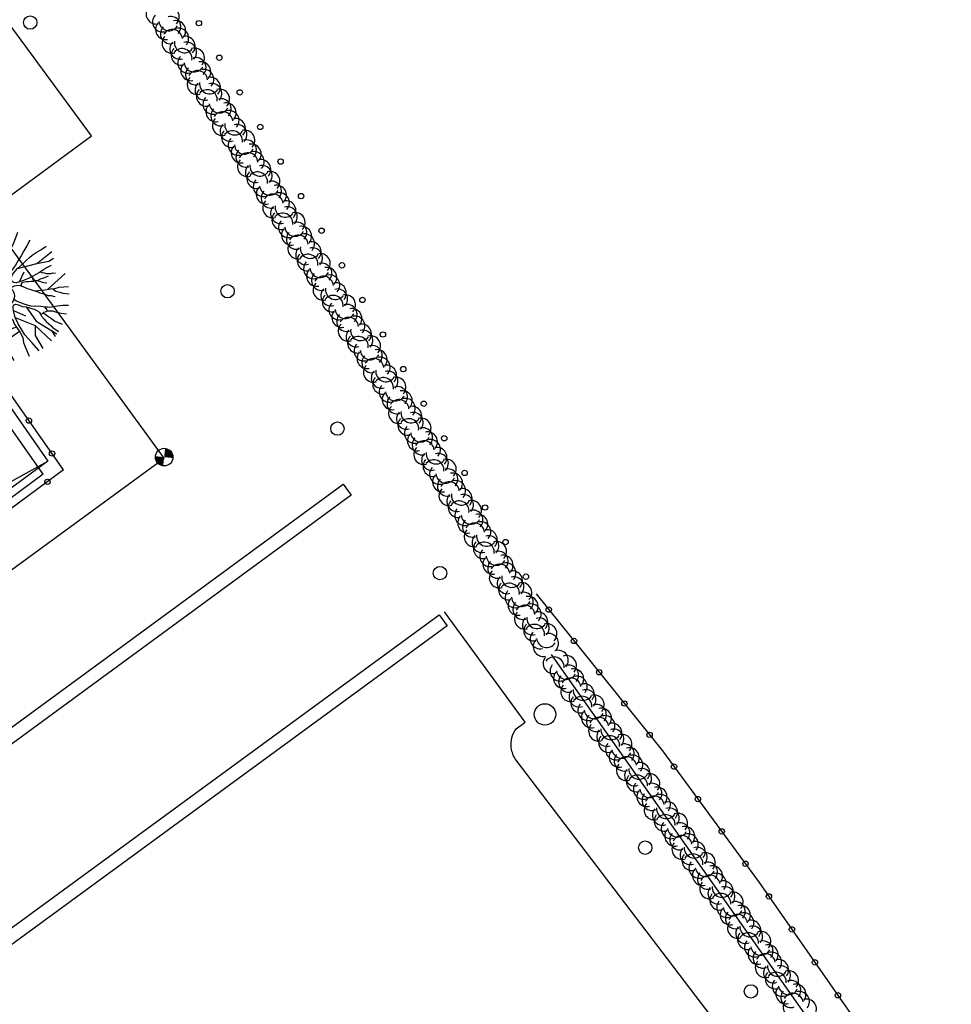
# Model space of a CAD drawing. Header units: metres. Extents: x 1575778 to 1575976, y 2262958 to 2263172.
# Tile 9 of 21: x 1575932 to 1575967, y 2263018 to 2263055. Entities that reach past the tile are written whole.
import ezdxf

# ---------------------------------------------------------------- set-up
doc = ezdxf.new("R2010")
doc.units = ezdxf.units.M
doc.header["$LTSCALE"] = 2
doc.layers.get('0').update_dxf_attribs({"linetype": 'CONTINUOUS'})
doc.layers.add('Enrobé', color=254, linetype='CONTINUOUS')
doc.layers.add('Plan de masse', color=253, linetype='CONTINUOUS')

# ---------------------------------------------------------------- blocks, each defined once
blk = doc.blocks.new('191')
for p, q in [((0.138, 0), (-0.138, 0)), ((0, -0.138), (0, 0.138))]:
    blk.add_line(p, q)
for points in [[(-0.075, 0.393), (-0.074, 0.396), (-0.089, 0.56), (-0.173, 0.766), (-0.528, 1.475), (-0.775, 1.847), (-0.826, 1.907), (-0.886, 2.275)], [(-0.742, 2.326), (-0.67, 2.078), (-0.552, 1.827), (-0.425, 1.542), (-0.35, 1.403), (-0.247, 1.264), (-0.17, 1.135), (-0.084, 1.142), (-0.024, 1.176), (0.02, 1.271), (0.074, 1.494), (0.117, 1.641), (0.205, 1.812), (0.25, 1.984), (0.338, 2.172), (0.404, 2.408)], [(-0.395, 1.487), (-0.294, 1.833), (-0.336, 2.418)], [(-0.108, 2.439), (-0.008, 1.951), (0.122, 1.651)], [(0.525, 0.689), (0.444, 0.595), (0.331, 0.51), (0.219, 0.442), (0.116, 0.435), (0.047, 0.478), (-0.012, 0.591), (-0.045, 0.755), (-0.052, 0.918), (-0.016, 1.081), (0.003, 1.202), (0.158, 1.347), (0.324, 1.543), (0.454, 1.698), (0.612, 1.919), (0.804, 2.305)], [(0.486, 2.393), (0.451, 2.231), (0.466, 2.119), (0.475, 2.024), (0.526, 1.92), (0.576, 1.869), (0.68, 1.85), (0.766, 1.91), (0.896, 2.003), (1.048, 2.205)], [(-0.902, 1.372), (-1.197, 1.506), (-1.331, 1.693), (-1.488, 1.936)], [(-0.173, 0.766), (-0.555, 0.944), (-0.902, 1.372), (-0.983, 1.639), (-1.17, 1.827), (-1.275, 2.082)], [(-0.012, 0.591), (0.436, 1.425), (0.837, 1.693), (1.115, 2.172)], [(0.823, 0.995), (0.811, 1.118), (0.855, 1.28), (0.874, 1.436), (0.927, 1.564), (1.005, 1.709), (1.111, 1.95), (1.225, 2.112)], [(0.854, 1.275), (0.986, 1.383), (1.073, 1.468), (1.194, 1.57), (1.299, 1.681), (1.488, 1.936)], [(-1.411, 0.65), (-1.538, 1.071), (-1.63, 1.269), (-1.714, 1.528), (-1.758, 1.695)], [(-1.002, 0.422), (-1.09, 0.864), (-1.277, 1.265), (-1.518, 1.586)], [(2.068, 1.003), (1.843, 0.919), (1.644, 0.842), (1.445, 0.75), (1.246, 0.691), (1.065, 0.623), (0.823, 0.557), (0.694, 0.524), (0.564, 0.508), (0.513, 0.542), (0.496, 0.594), (0.505, 0.654), (0.54, 0.714), (0.618, 0.8), (0.723, 0.911), (0.81, 0.98), (0.897, 1.082), (1.027, 1.192), (1.192, 1.373), (1.331, 1.508), (1.418, 1.603), (1.487, 1.671)], [(0.786, 0.961), (1.077, 1.046), (1.285, 1.182), (1.51, 1.284), (1.905, 1.528)], [(-2.169, 1.122), (-2.002, 1.067), (-1.755, 0.91), (-1.524, 0.744), (-1.378, 0.623), (-1.002, 0.422), (-0.522, 0.237), (-0.35, 0.2), (-0.346, 0.201)], [(-0.522, 0.237), (-0.795, 0.677), (-0.795, 1.078), (-1.063, 1.265)], [(0.444, 0.595), (0.436, 0.944), (0.57, 1.345)], [(-0.795, 0.677), (-0.956, 0.971)], [(-0.18, 0.357), (-0.314, 0.623), (-0.581, 0.757)], [(-1.34, -0.445), (-1.582, -0.097), (-1.703, -0.002), (-1.83, 0.077), (-1.941, 0.164), (-2.155, 0.277), (-2.41, 0.393)], [(-2.356, 0.641), (-2.066, 0.56), (-1.74, 0.531), (-1.389, 0.477), (-1.148, 0.397), (-0.815, 0.265), (-0.566, 0.134), (-0.395, 0.072), (-0.394, 0.072)], [(-0.314, 0.623), (-0.528, 0.516)], [(2.086, -0.23), (1.901, -0.184), (1.591, -0.156), (1.179, -0.091), (0.939, -0.021), (0.784, 0.041), (0.672, 0.085), (0.604, 0.163), (0.597, 0.249), (0.632, 0.326), (0.701, 0.394), (0.813, 0.429), (0.934, 0.452), (1.046, 0.469), (1.192, 0.485), (1.356, 0.492), (1.503, 0.499), (1.649, 0.507), (1.787, 0.514), (1.959, 0.495), (2.157, 0.467), (2.399, 0.457)], [(1.046, 0.469), (1.721, 0.167), (2.436, 0.167)], [(-0.566, 0.134), (-1.17, 0.035), (-1.866, 0.222)], [(0.392, 0.079), (0.465, 0.061), (0.551, 0.035), (0.655, -0.018), (0.722, -0.087), (0.774, -0.174), (0.815, -0.26), (0.858, -0.339), (0.909, -0.417), (0.977, -0.504), (1.028, -0.582), (1.088, -0.685), (1.121, -0.763), (1.19, -0.85), (1.249, -0.937), (1.299, -1.032), (1.385, -1.102), (1.428, -1.171), (1.487, -1.223)], [(0.784, 0.041), (1.159, 0.221)], [(1.721, 0.167), (2.123, -0.047), (2.337, -0.073)], [(-0.249, -0.313), (-0.269, -0.342), (-0.339, -0.427), (-0.434, -0.469), (-0.589, -0.459), (-0.812, -0.457), (-1.027, -0.472), (-1.371, -0.443), (-1.714, -0.329), (-1.945, -0.189), (-2.21, -0.092), (-2.441, -0.038)], [(-2.161, -1.137), (-2.004, -1.005), (-1.734, -0.759), (-1.517, -0.477), (-1.767, -0.449), (-2.015, -0.395), (-2.221, -0.273), (-2.435, -0.179)], [(-0.589, -0.459), (-0.742, -0.286), (-1.063, -0.205), (-1.331, -0.098)], [(0.944, -1.304), (0.773, -1.121), (0.654, -1.034), (0.551, -0.931), (0.398, -0.723), (0.313, -0.566), (0.254, -0.454), (0.204, -0.344)], [(0.746, -0.127), (0.817, -0.054), (0.877, -0.054), (0.998, -0.107), (1.066, -0.168), (1.144, -0.213), (1.22, -0.273), (1.289, -0.308), (1.357, -0.377), (1.408, -0.447), (1.442, -0.508), (1.485, -0.551), (1.553, -0.629)], [(1.753, -0.467), (1.641, -0.44), (1.538, -0.405), (1.453, -0.37), (1.331, -0.343), (1.263, -0.3), (1.246, -0.248), (1.247, -0.188), (1.292, -0.109)], [(1.641, -0.161), (1.66, -0.217), (1.728, -0.286), (1.762, -0.347), (1.831, -0.408), (1.899, -0.46), (1.968, -0.487), (2.038, -0.558)], [(-2.344, -0.683), (-2.121, -0.686), (-1.889, -0.731), (-1.732, -0.756)], [(-0.65, -0.571), (-1.09, -0.74), (-1.598, -0.981)], [(-1.517, -0.477), (-1.182, -0.514), (-0.839, -0.543), (-0.65, -0.571), (-0.521, -0.614), (-0.453, -0.641), (-0.394, -0.701), (-0.325, -0.805), (-0.3, -0.908), (-0.345, -1.054), (-0.363, -1.209), (-0.383, -1.449), (-0.419, -1.655), (-0.516, -1.818), (-0.551, -1.921), (-0.678, -2.346)], [(-0.394, -0.701), (-0.849, -0.874)], [(-0.263, -2.427), (-0.276, -2.009), (-0.299, -1.628), (-0.235, -1.156), (-0.172, -0.898), (-0.058, -0.658), (0.029, -0.529), (0.09, -0.496), (0.159, -0.522), (0.219, -0.6), (0.294, -0.738), (0.397, -0.851), (0.49, -0.982), (0.575, -1.095), (0.609, -1.172), (0.652, -1.25), (0.651, -1.328), (0.642, -1.396), (0.624, -1.482), (0.631, -1.62), (0.639, -1.741), (0.655, -1.861), (0.671, -1.982), (0.687, -2.094), (0.721, -2.172), (0.758, -2.321)], [(-0.058, -0.658), (0.168, -1.088)], [(1.03, -0.586), (1.2, -0.694), (1.337, -0.791), (1.525, -0.896), (1.662, -0.983), (1.816, -1.044), (2.104, -1.238)], [(-0.363, -1.209), (-0.742, -1.061), (-1.438, -1.141), (-1.438, -1.221)], [(-1.09, -1.101), (-1.25, -1.328)], [(-1.09, -0.74), (-1.17, -0.954)], [(-0.172, -0.898), (0.222, -1.596), (0.337, -2.418)], [(0.397, -0.851), (0.355, -1.489), (0.655, -2.352)], [(1.42, -0.838), (2.311, -0.789)], [(1.594, -0.94), (1.627, -1.086), (1.712, -1.208), (1.779, -1.303), (1.946, -1.475)], [(-1.994, -1.409), (-1.911, -1.349), (-1.775, -1.342), (-1.645, -1.361), (-1.508, -1.405), (-1.372, -1.466), (-1.311, -1.51), (-1.244, -1.605), (-1.211, -1.734), (-1.203, -1.829), (-1.195, -1.949), (-1.219, -2.115)], [(-0.379, -1.406), (-0.744, -1.378), (-1.002, -1.392), (-1.26, -1.475), (-1.441, -1.56), (-1.658, -1.792)], [(1.035, -2.211), (0.887, -1.923), (0.837, -1.742), (0.803, -1.614), (0.762, -1.492), (0.744, -1.449), (0.641, -1.402)], [(0.75, -1.463), (0.754, -1.431), (0.779, -1.406), (0.831, -1.432), (0.926, -1.467), (0.994, -1.511), (1.071, -1.581), (1.147, -1.711), (1.206, -1.772), (1.267, -1.841), (1.403, -1.998)], [(0.915, -1.463), (0.943, -1.381), (0.918, -1.304), (0.97, -1.305), (1.013, -1.339), (1.081, -1.408), (1.184, -1.469), (1.33, -1.549), (1.416, -1.601), (1.501, -1.654), (1.663, -1.788)], [(0.222, -1.596), (-0.019, -1.89), (-0.095, -2.44)], [(0.583, -2.144), (0.542, -2.381)]]:
    blk.add_lwpolyline(points)
blk.add_circle((0, 0), 0.4)

msp = doc.modelspace()

# ---------------------------------------------------------------- hatches: boundary and pattern name
at = {"layer": 'Plan de masse'}
for points in [[(1575937.858, 2263038.544), (1575937.893, 2263038.871), (1575937.566, 2263038.906, 0.414214)], [(1575938.22, 2263038.836), (1575937.893, 2263038.871), (1575937.928, 2263039.198, -0.414214)]]:
    msp.add_hatch(color=256, dxfattribs=at).paths.add_polyline_path(points)

# ---------------------------------------------------------------- linework, layer by layer
at = {"layer": 'Enrobé', "elevation": -0.439}
msp.add_lwpolyline([(1575880.302, 2263096.915), (1575916.951, 2263047.63), (1575921.059, 2263050.504), (1575920.544, 2263045.341), (1575918.892, 2263044.071), (1575922.488, 2263038.963), (1575927.983, 2263042.831), (1575930.013, 2263044.26), (1575929.393, 2263044.098), (1575929.865, 2263047.317, -0.658446), (1575931.154, 2263047.899), (1575935.177, 2263050.858), (1575931.021, 2263056.507)], format="xyb", dxfattribs=at)
at = {"layer": 'Plan de masse', "flags": 128}
for points in [[(1575933.376, 2263038.236), (1575917.345, 2263026.343), (1575912.912, 2263032.223), (1575900.736, 2263023.199), (1575906.229, 2263015.693), (1575937.889, 2263038.837), (1575931.334, 2263047.821)], [(1575934.141, 2263038.394), (1575930.013, 2263044.26)], [(1575933.376, 2263038.236), (1575929.427, 2263043.847)], [(1575934.141, 2263038.394), (1575923.756, 2263030.716)], [(1575951.785, 2263033.763), (1575956.501, 2263027.907), (1575960.114, 2263022.99), (1575967.284, 2263012.712), (1575937.776, 2262994.345), (1575914.516, 2262980.034)]]:
    msp.add_lwpolyline(points, dxfattribs=at)
at = {"layer": 'Plan de masse', "ltscale": 0.005, "flags": 128}
for points in [[(1575932.017, 2263040.926), (1575933.552, 2263038.724)], [(1575933.552, 2263038.724), (1575916.669, 2263026.332), (1575915.134, 2263028.534)], [(1575915.134, 2263028.534), (1575933.552, 2263038.724)], [(1575924.452, 2262987.269), (1575942.736, 2262998.77), (1575965.596, 2263012.73), (1575952.357, 2263031.508)]]:
    msp.add_lwpolyline(points, dxfattribs=at)
for points in [[(1575906.402, 2263015.831), (1575909.27, 2263011.982), (1575944.576, 2263037.858), (1575944.872, 2263037.455), (1575909.165, 2263011.286), (1575906.001, 2263015.532)], [(1575908.669, 2263004.086), (1575948.166, 2263032.979), (1575948.461, 2263032.575), (1575908.964, 2263003.682)]]:
    msp.add_lwpolyline(points, close=True, dxfattribs=at)
at = {"layer": 'Plan de masse', "flags": 128}
msp.add_lwpolyline([(1575930.01, 2263001.77), (1575933.888, 2262996.554), (1575937.828, 2262999.408), (1575934.234, 2263004.287), (1575935.959, 2263005.462), (1575939.575, 2263000.693), (1575948.871, 2263007.394), (1575945.792, 2263011.492), (1575947.575, 2263012.864), (1575950.731, 2263008.716), (1575954.579, 2263011.531), (1575951.5, 2263015.629), (1575953.019, 2263016.808), (1575956.175, 2263012.66), (1575960.148, 2263015.606), (1575951.041, 2263027.557, -0.130601), (1575950.853, 2263028.026, -0.191187), (1575951.036, 2263028.729), (1575951.378, 2263028.98), (1575948.36, 2263033.095)], format="xyb", dxfattribs=at)
at = {"layer": 'Plan de masse'}
for centre, radius in [((1575932.892, 2263055.094), 0.25), ((1575939.19, 2263055.069), 0.1), ((1575939.19, 2263055.069), 0.1), ((1575939.953, 2263053.778), 0.1), ((1575939.953, 2263053.778), 0.1), ((1575940.716, 2263052.487), 0.1), ((1575940.716, 2263052.487), 0.1), ((1575941.48, 2263051.195), 0.1), ((1575941.48, 2263051.195), 0.1), ((1575942.243, 2263049.904), 0.1), ((1575942.243, 2263049.904), 0.1), ((1575943.006, 2263048.613), 0.1), ((1575943.006, 2263048.613), 0.1), ((1575943.77, 2263047.321), 0.1), ((1575943.77, 2263047.321), 0.1), ((1575944.533, 2263046.03), 0.1), ((1575944.533, 2263046.03), 0.1), ((1575940.262, 2263045.065), 0.25), ((1575945.297, 2263044.739), 0.1), ((1575945.297, 2263044.739), 0.1), ((1575946.06, 2263043.447), 0.1), ((1575946.06, 2263043.447), 0.1), ((1575946.823, 2263042.156), 0.1), ((1575946.823, 2263042.156), 0.1), ((1575947.587, 2263040.865), 0.1), ((1575947.587, 2263040.865), 0.1), ((1575932.846, 2263040.234), 0.1), ((1575932.846, 2263040.234), 0.1), ((1575944.363, 2263039.935), 0.25), ((1575948.35, 2263039.573), 0.1), ((1575948.35, 2263039.573), 0.1), ((1575933.709, 2263039.007), 0.1), ((1575933.709, 2263039.007), 0.1), ((1575937.893, 2263038.87), 0.329), ((1575949.113, 2263038.282), 0.1), ((1575949.113, 2263038.282), 0.1), ((1575933.538, 2263037.948), 0.1), ((1575933.538, 2263037.948), 0.1), ((1575949.877, 2263036.991), 0.1), ((1575949.877, 2263036.991), 0.1), ((1575950.64, 2263035.7), 0.1), ((1575950.64, 2263035.7), 0.1), ((1575948.192, 2263034.541), 0.25), ((1575951.403, 2263034.408), 0.1), ((1575951.403, 2263034.408), 0.1), ((1575952.255, 2263033.178), 0.1), ((1575952.255, 2263033.178), 0.1), ((1575953.196, 2263032.01), 0.1), ((1575953.196, 2263032.01), 0.1), ((1575954.137, 2263030.842), 0.1), ((1575954.137, 2263030.842), 0.1), ((1575955.078, 2263029.674), 0.1), ((1575955.078, 2263029.674), 0.1), ((1575952.113, 2263029.265), 0.4), ((1575956.019, 2263028.505), 0.1), ((1575956.019, 2263028.505), 0.1), ((1575956.934, 2263027.317), 0.1), ((1575956.934, 2263027.317), 0.1), ((1575957.822, 2263026.108), 0.1), ((1575957.822, 2263026.108), 0.1), ((1575958.711, 2263024.9), 0.1), ((1575958.711, 2263024.9), 0.1), ((1575955.855, 2263024.292), 0.25), ((1575959.599, 2263023.691), 0.1), ((1575959.599, 2263023.691), 0.1), ((1575960.475, 2263022.473), 0.1), ((1575960.475, 2263022.473), 0.1), ((1575961.333, 2263021.243), 0.1), ((1575961.333, 2263021.243), 0.1), ((1575962.191, 2263020.012), 0.1), ((1575962.191, 2263020.012), 0.1), ((1575959.8, 2263018.928), 0.25), ((1575963.05, 2263018.782), 0.1), ((1575963.05, 2263018.782), 0.1)]:
    msp.add_circle(centre, radius, dxfattribs=at)
for centre, start, end in [((1575937.594, 2263055.412), 138.0946, 281.7042), ((1575938.083, 2263055.302), 316.4719, 105.8971), ((1575937.837, 2263055.116), 138.0946, 281.7042), ((1575937.948, 2263054.832), 138.0946, 281.7042), ((1575938.072, 2263055.162), 185.103, 328.7134), ((1575938.142, 2263054.943), 316.4719, 105.8971), ((1575938.322, 2263054.789), 318.0946, 101.7042), ((1575938.129, 2263054.678), 136.4719, 285.8971), ((1575938.199, 2263054.459), 5.103, 148.7134), ((1575938.434, 2263054.505), 318.0946, 101.7042), ((1575938.188, 2263054.319), 136.4719, 285.8971), ((1575938.481, 2263054.103), 136.4719, 285.8971), ((1575938.65, 2263054.34), 172.0816, 321.5073), ((1575938.677, 2263054.209), 318.0946, 101.7042), ((1575938.729, 2263053.983), 316.4719, 105.8971), ((1575938.534, 2263053.877), 138.0946, 281.7042), ((1575938.561, 2263053.746), 352.0816, 141.5073), ((1575939.023, 2263053.767), 316.4719, 105.8971), ((1575938.777, 2263053.581), 138.0946, 281.7042), ((1575939.082, 2263053.408), 316.4719, 105.8971), ((1575939.262, 2263053.254), 318.0946, 101.7042), ((1575938.889, 2263053.297), 138.0946, 281.7042), ((1575939.012, 2263053.627), 185.103, 328.7134), ((1575939.069, 2263053.143), 136.4719, 285.8971), ((1575939.139, 2263052.924), 5.103, 148.7134), ((1575939.374, 2263052.97), 318.0946, 101.7042), ((1575939.128, 2263052.784), 136.4719, 285.8971), ((1575939.617, 2263052.674), 318.0946, 101.7042), ((1575939.422, 2263052.568), 136.4719, 285.8971), ((1575939.474, 2263052.341), 138.0946, 281.7042), ((1575939.501, 2263052.211), 352.0816, 141.5073), ((1575939.59, 2263052.805), 172.0816, 321.5073), ((1575939.67, 2263052.448), 316.4719, 105.8971), ((1575939.963, 2263052.232), 316.4719, 105.8971), ((1575939.717, 2263052.046), 138.0946, 281.7042), ((1575940.022, 2263051.873), 316.4719, 105.8971), ((1575939.829, 2263051.762), 138.0946, 281.7042), ((1575939.952, 2263052.092), 185.103, 328.7134), ((1575940.009, 2263051.608), 136.4719, 285.8971), ((1575940.203, 2263051.719), 318.0946, 101.7042), ((1575940.314, 2263051.435), 318.0946, 101.7042), ((1575940.068, 2263051.249), 136.4719, 285.8971), ((1575940.08, 2263051.388), 5.103, 148.7134), ((1575940.557, 2263051.139), 318.0946, 101.7042), ((1575940.362, 2263051.033), 136.4719, 285.8971), ((1575940.414, 2263050.806), 138.0946, 281.7042), ((1575940.441, 2263050.676), 352.0816, 141.5073), ((1575940.53, 2263051.27), 172.0816, 321.5073), ((1575940.61, 2263050.913), 316.4719, 105.8971), ((1575940.903, 2263050.697), 316.4719, 105.8971), ((1575940.657, 2263050.511), 138.0946, 281.7042), ((1575940.962, 2263050.338), 316.4719, 105.8971), ((1575940.769, 2263050.227), 138.0946, 281.7042), ((1575940.892, 2263050.557), 185.103, 328.7134), ((1575940.949, 2263050.073), 136.4719, 285.8971), ((1575941.143, 2263050.183), 318.0946, 101.7042), ((1575941.008, 2263049.714), 136.4719, 285.8971), ((1575941.02, 2263049.853), 5.103, 148.7134), ((1575941.254, 2263049.9), 318.0946, 101.7042), ((1575941.498, 2263049.604), 318.0946, 101.7042), ((1575941.302, 2263049.498), 136.4719, 285.8971), ((1575941.47, 2263049.735), 172.0816, 321.5073), ((1575941.55, 2263049.378), 316.4719, 105.8971), ((1575941.354, 2263049.271), 138.0946, 281.7042), ((1575941.381, 2263049.141), 352.0816, 141.5073), ((1575941.597, 2263048.975), 138.0946, 281.7042), ((1575941.843, 2263049.162), 316.4719, 105.8971), ((1575941.709, 2263048.692), 138.0946, 281.7042), ((1575941.832, 2263049.022), 185.103, 328.7134), ((1575941.902, 2263048.802), 316.4719, 105.8971), ((1575942.083, 2263048.648), 318.0946, 101.7042), ((1575941.89, 2263048.538), 136.4719, 285.8971), ((1575941.96, 2263048.318), 5.103, 148.7134), ((1575942.194, 2263048.365), 318.0946, 101.7042), ((1575941.949, 2263048.179), 136.4719, 285.8971), ((1575942.242, 2263047.963), 136.4719, 285.8971), ((1575942.41, 2263048.2), 172.0816, 321.5073), ((1575942.438, 2263048.069), 318.0946, 101.7042), ((1575942.49, 2263047.843), 316.4719, 105.8971), ((1575942.294, 2263047.736), 138.0946, 281.7042), ((1575942.321, 2263047.605), 352.0816, 141.5073), ((1575942.783, 2263047.627), 316.4719, 105.8971), ((1575942.537, 2263047.44), 138.0946, 281.7042), ((1575942.649, 2263047.157), 138.0946, 281.7042), ((1575942.772, 2263047.487), 185.103, 328.7134), ((1575942.842, 2263047.267), 316.4719, 105.8971), ((1575943.023, 2263047.113), 318.0946, 101.7042), ((1575942.83, 2263047.003), 136.4719, 285.8971), ((1575942.9, 2263046.783), 5.103, 148.7134), ((1575943.135, 2263046.83), 318.0946, 101.7042), ((1575942.889, 2263046.643), 136.4719, 285.8971), ((1575943.182, 2263046.428), 136.4719, 285.8971), ((1575943.35, 2263046.665), 172.0816, 321.5073), ((1575943.378, 2263046.534), 318.0946, 101.7042), ((1575943.43, 2263046.307), 316.4719, 105.8971), ((1575943.234, 2263046.201), 138.0946, 281.7042), ((1575943.262, 2263046.07), 352.0816, 141.5073), ((1575943.723, 2263046.092), 316.4719, 105.8971), ((1575943.477, 2263045.905), 138.0946, 281.7042), ((1575943.712, 2263045.952), 185.103, 328.7134), ((1575943.782, 2263045.732), 316.4719, 105.8971), ((1575943.963, 2263045.578), 318.0946, 101.7042), ((1575943.589, 2263045.622), 138.0946, 281.7042), ((1575943.77, 2263045.468), 136.4719, 285.8971), ((1575943.84, 2263045.248), 5.103, 148.7134), ((1575944.075, 2263045.295), 318.0946, 101.7042), ((1575943.829, 2263045.108), 136.4719, 285.8971), ((1575944.122, 2263044.892), 136.4719, 285.8971), ((1575944.29, 2263045.13), 172.0816, 321.5073), ((1575944.318, 2263044.999), 318.0946, 101.7042), ((1575944.174, 2263044.666), 138.0946, 281.7042), ((1575944.202, 2263044.535), 352.0816, 141.5073), ((1575944.37, 2263044.772), 316.4719, 105.8971), ((1575944.663, 2263044.556), 316.4719, 105.8971), ((1575944.417, 2263044.37), 138.0946, 281.7042), ((1575944.722, 2263044.197), 316.4719, 105.8971), ((1575944.903, 2263044.043), 318.0946, 101.7042), ((1575944.529, 2263044.087), 138.0946, 281.7042), ((1575944.652, 2263044.417), 185.103, 328.7134), ((1575944.71, 2263043.933), 136.4719, 285.8971), ((1575944.78, 2263043.713), 5.103, 148.7134), ((1575945.015, 2263043.76), 318.0946, 101.7042), ((1575944.769, 2263043.573), 136.4719, 285.8971), ((1575945.258, 2263043.464), 318.0946, 101.7042), ((1575945.062, 2263043.357), 136.4719, 285.8971), ((1575945.114, 2263043.131), 138.0946, 281.7042), ((1575945.142, 2263043), 352.0816, 141.5073), ((1575945.23, 2263043.594), 172.0816, 321.5073), ((1575945.31, 2263043.237), 316.4719, 105.8971), ((1575945.603, 2263043.021), 316.4719, 105.8971), ((1575945.357, 2263042.835), 138.0946, 281.7042), ((1575945.662, 2263042.662), 316.4719, 105.8971), ((1575945.469, 2263042.552), 138.0946, 281.7042), ((1575945.592, 2263042.882), 185.103, 328.7134), ((1575945.65, 2263042.397), 136.4719, 285.8971), ((1575945.843, 2263042.508), 318.0946, 101.7042), ((1575945.955, 2263042.224), 318.0946, 101.7042), ((1575945.709, 2263042.038), 136.4719, 285.8971), ((1575945.72, 2263042.178), 5.103, 148.7134), ((1575946.198, 2263041.929), 318.0946, 101.7042), ((1575946.002, 2263041.822), 136.4719, 285.8971), ((1575946.054, 2263041.596), 138.0946, 281.7042), ((1575946.171, 2263042.059), 172.0816, 321.5073), ((1575946.25, 2263041.702), 316.4719, 105.8971), ((1575946.543, 2263041.486), 316.4719, 105.8971), ((1575946.082, 2263041.465), 352.0816, 141.5073), ((1575946.298, 2263041.3), 138.0946, 281.7042), ((1575946.602, 2263041.127), 316.4719, 105.8971), ((1575946.409, 2263041.016), 138.0946, 281.7042), ((1575946.532, 2263041.347), 185.103, 328.7134), ((1575946.59, 2263040.862), 136.4719, 285.8971), ((1575946.783, 2263040.973), 318.0946, 101.7042), ((1575946.649, 2263040.503), 136.4719, 285.8971), ((1575946.66, 2263040.643), 5.103, 148.7134), ((1575946.895, 2263040.689), 318.0946, 101.7042), ((1575947.138, 2263040.394), 318.0946, 101.7042), ((1575946.942, 2263040.287), 136.4719, 285.8971), ((1575947.111, 2263040.524), 172.0816, 321.5073), ((1575947.19, 2263040.167), 316.4719, 105.8971), ((1575946.994, 2263040.061), 138.0946, 281.7042), ((1575947.022, 2263039.93), 352.0816, 141.5073), ((1575947.238, 2263039.765), 138.0946, 281.7042), ((1575947.484, 2263039.951), 316.4719, 105.8971), ((1575947.349, 2263039.481), 138.0946, 281.7042), ((1575947.472, 2263039.811), 185.103, 328.7134), ((1575947.543, 2263039.592), 316.4719, 105.8971), ((1575947.723, 2263039.438), 318.0946, 101.7042), ((1575947.53, 2263039.327), 136.4719, 285.8971), ((1575947.6, 2263039.108), 5.103, 148.7134), ((1575947.835, 2263039.154), 318.0946, 101.7042), ((1575947.589, 2263038.968), 136.4719, 285.8971), ((1575947.882, 2263038.752), 136.4719, 285.8971), ((1575948.051, 2263038.989), 172.0816, 321.5073), ((1575948.078, 2263038.858), 318.0946, 101.7042), ((1575948.13, 2263038.632), 316.4719, 105.8971), ((1575947.935, 2263038.526), 138.0946, 281.7042), ((1575947.962, 2263038.395), 352.0816, 141.5073), ((1575948.424, 2263038.416), 316.4719, 105.8971), ((1575948.178, 2263038.23), 138.0946, 281.7042), ((1575948.289, 2263037.946), 138.0946, 281.7042), ((1575948.413, 2263038.276), 185.103, 328.7134), ((1575948.483, 2263038.057), 316.4719, 105.8971), ((1575948.663, 2263037.903), 318.0946, 101.7042), ((1575948.47, 2263037.792), 136.4719, 285.8971), ((1575948.54, 2263037.573), 5.103, 148.7134), ((1575948.775, 2263037.619), 318.0946, 101.7042), ((1575948.529, 2263037.433), 136.4719, 285.8971), ((1575948.822, 2263037.217), 136.4719, 285.8971), ((1575948.991, 2263037.454), 172.0816, 321.5073), ((1575949.018, 2263037.323), 318.0946, 101.7042), ((1575949.07, 2263037.097), 316.4719, 105.8971), ((1575948.875, 2263036.991), 138.0946, 281.7042), ((1575948.902, 2263036.86), 352.0816, 141.5073), ((1575949.364, 2263036.881), 316.4719, 105.8971), ((1575949.118, 2263036.695), 138.0946, 281.7042), ((1575949.353, 2263036.741), 185.103, 328.7134), ((1575949.423, 2263036.522), 316.4719, 105.8971), ((1575949.604, 2263036.368), 318.0946, 101.7042), ((1575949.23, 2263036.411), 138.0946, 281.7042), ((1575949.41, 2263036.257), 136.4719, 285.8971), ((1575949.48, 2263036.038), 5.103, 148.7134), ((1575949.715, 2263036.084), 318.0946, 101.7042), ((1575949.469, 2263035.898), 136.4719, 285.8971), ((1575949.931, 2263035.919), 172.0816, 321.5073), ((1575949.958, 2263035.788), 318.0946, 101.7042), ((1575949.763, 2263035.682), 136.4719, 285.8971), ((1575949.815, 2263035.455), 138.0946, 281.7042), ((1575949.842, 2263035.325), 352.0816, 141.5073), ((1575950.011, 2263035.562), 316.4719, 105.8971), ((1575950.304, 2263035.346), 316.4719, 105.8971), ((1575950.058, 2263035.16), 138.0946, 281.7042), ((1575950.363, 2263034.987), 316.4719, 105.8971), ((1575950.17, 2263034.876), 138.0946, 281.7042), ((1575950.293, 2263035.206), 185.103, 328.7134), ((1575950.35, 2263034.722), 136.4719, 285.8971), ((1575950.421, 2263034.502), 5.103, 148.7134), ((1575950.544, 2263034.833), 318.0946, 101.7042), ((1575950.655, 2263034.549), 318.0946, 101.7042), ((1575950.409, 2263034.363), 136.4719, 285.8971), ((1575950.898, 2263034.253), 318.0946, 101.7042), ((1575950.703, 2263034.147), 136.4719, 285.8971), ((1575950.755, 2263033.92), 138.0946, 281.7042), ((1575950.782, 2263033.79), 352.0816, 141.5073), ((1575950.871, 2263034.384), 172.0816, 321.5073), ((1575950.951, 2263034.027), 316.4719, 105.8971), ((1575951.244, 2263033.811), 316.4719, 105.8971), ((1575950.998, 2263033.625), 138.0946, 281.7042), ((1575951.303, 2263033.452), 316.4719, 105.8971), ((1575951.11, 2263033.341), 138.0946, 281.7042), ((1575951.233, 2263033.671), 185.103, 328.7134), ((1575951.291, 2263033.187), 136.4719, 285.8971), ((1575951.484, 2263033.298), 318.0946, 101.7042), ((1575951.595, 2263033.014), 318.0946, 101.7042), ((1575951.349, 2263032.828), 136.4719, 285.8971), ((1575951.361, 2263032.967), 5.103, 148.7134), ((1575951.839, 2263032.718), 318.0946, 101.7042), ((1575951.643, 2263032.612), 136.4719, 285.8971), ((1575951.811, 2263032.849), 172.0816, 321.5073), ((1575951.891, 2263032.492), 316.4719, 105.8971), ((1575951.695, 2263032.385), 138.0946, 281.7042), ((1575951.722, 2263032.255), 352.0816, 141.5073), ((1575951.938, 2263032.089), 138.0946, 281.7042), ((1575952.184, 2263032.276), 316.4719, 105.8971), ((1575952.243, 2263031.917), 316.4719, 105.8971), ((1575952.05, 2263031.806), 138.0946, 281.7042), ((1575952.173, 2263032.136), 185.103, 328.7134), ((1575952.605, 2263031.286), 320.1727, 109.5978), ((1575952.417, 2263031.167), 141.7954, 285.4049), ((1575952.452, 2263031.038), 355.7823, 145.2082), ((1575952.912, 2263031.089), 320.1727, 109.5978), ((1575952.678, 2263030.887), 141.7954, 285.4049), ((1575952.808, 2263030.612), 141.7954, 285.4049), ((1575952.91, 2263030.949), 188.8037, 332.4142), ((1575952.994, 2263030.735), 320.1727, 109.5978), ((1575953.184, 2263030.592), 321.7954, 105.4049), ((1575952.998, 2263030.47), 140.1727, 289.5978), ((1575953.083, 2263030.255), 8.8037, 152.4142), ((1575953.314, 2263030.317), 321.7954, 105.4049), ((1575953.08, 2263030.115), 140.1727, 289.5978), ((1575953.387, 2263029.918), 140.1727, 289.5978), ((1575953.54, 2263030.166), 175.7823, 325.2082), ((1575953.576, 2263030.037), 321.7954, 105.4049), ((1575953.642, 2263029.815), 320.1727, 109.5978), ((1575953.454, 2263029.696), 141.7954, 285.4049), ((1575953.49, 2263029.567), 355.7823, 145.2082), ((1575953.949, 2263029.618), 320.1727, 109.5978), ((1575953.716, 2263029.416), 141.7954, 285.4049), ((1575953.845, 2263029.141), 141.7954, 285.4049), ((1575953.947, 2263029.478), 188.8037, 332.4142), ((1575954.031, 2263029.263), 320.1727, 109.5978), ((1575954.221, 2263029.121), 321.7954, 105.4049), ((1575954.036, 2263028.998), 140.1727, 289.5978), ((1575954.12, 2263028.784), 8.8037, 152.4142), ((1575954.351, 2263028.846), 321.7954, 105.4049), ((1575954.118, 2263028.644), 140.1727, 289.5978), ((1575954.424, 2263028.447), 140.1727, 289.5978), ((1575954.577, 2263028.695), 175.7823, 325.2082), ((1575954.613, 2263028.566), 321.7954, 105.4049), ((1575954.68, 2263028.343), 320.1727, 109.5978), ((1575954.491, 2263028.225), 141.7954, 285.4049), ((1575954.527, 2263028.096), 355.7823, 145.2082), ((1575954.986, 2263028.147), 320.1727, 109.5978), ((1575954.753, 2263027.945), 141.7954, 285.4049), ((1575954.883, 2263027.669), 141.7954, 285.4049), ((1575954.984, 2263028.007), 188.8037, 332.4142), ((1575955.068, 2263027.792), 320.1727, 109.5978), ((1575955.259, 2263027.65), 321.7954, 105.4049), ((1575955.073, 2263027.527), 140.1727, 289.5978), ((1575955.157, 2263027.313), 8.8037, 152.4142), ((1575955.388, 2263027.374), 321.7954, 105.4049), ((1575955.155, 2263027.172), 140.1727, 289.5978), ((1575955.461, 2263026.976), 140.1727, 289.5978), ((1575955.614, 2263027.223), 175.7823, 325.2082), ((1575955.65, 2263027.095), 321.7954, 105.4049), ((1575955.717, 2263026.872), 320.1727, 109.5978), ((1575955.528, 2263026.753), 141.7954, 285.4049), ((1575955.564, 2263026.625), 355.7823, 145.2082), ((1575956.023, 2263026.676), 320.1727, 109.5978), ((1575955.79, 2263026.474), 141.7954, 285.4049), ((1575955.92, 2263026.198), 141.7954, 285.4049), ((1575956.021, 2263026.535), 188.8037, 332.4142), ((1575956.105, 2263026.321), 320.1727, 109.5978), ((1575956.296, 2263026.179), 321.7954, 105.4049), ((1575956.11, 2263026.056), 140.1727, 289.5978), ((1575956.194, 2263025.841), 8.8037, 152.4142), ((1575956.425, 2263025.903), 321.7954, 105.4049), ((1575956.192, 2263025.701), 140.1727, 289.5978), ((1575956.499, 2263025.505), 140.1727, 289.5978), ((1575956.651, 2263025.752), 175.7823, 325.2082), ((1575956.687, 2263025.624), 321.7954, 105.4049), ((1575956.754, 2263025.401), 320.1727, 109.5978), ((1575956.565, 2263025.282), 141.7954, 285.4049), ((1575956.601, 2263025.153), 355.7823, 145.2082), ((1575957.061, 2263025.204), 320.1727, 109.5978), ((1575956.827, 2263025.003), 141.7954, 285.4049), ((1575956.957, 2263024.727), 141.7954, 285.4049), ((1575957.058, 2263025.064), 188.8037, 332.4142), ((1575957.143, 2263024.85), 320.1727, 109.5978), ((1575957.333, 2263024.708), 321.7954, 105.4049), ((1575957.147, 2263024.585), 140.1727, 289.5978), ((1575957.231, 2263024.37), 8.8037, 152.4142), ((1575957.463, 2263024.432), 321.7954, 105.4049), ((1575957.229, 2263024.23), 140.1727, 289.5978), ((1575957.536, 2263024.034), 140.1727, 289.5978), ((1575957.689, 2263024.281), 175.7823, 325.2082), ((1575957.724, 2263024.152), 321.7954, 105.4049), ((1575957.791, 2263023.93), 320.1727, 109.5978), ((1575957.603, 2263023.811), 141.7954, 285.4049), ((1575957.638, 2263023.682), 355.7823, 145.2082), ((1575958.098, 2263023.733), 320.1727, 109.5978), ((1575957.864, 2263023.531), 141.7954, 285.4049), ((1575957.994, 2263023.256), 141.7954, 285.4049), ((1575958.096, 2263023.593), 188.8037, 332.4142), ((1575958.18, 2263023.379), 320.1727, 109.5978), ((1575958.37, 2263023.236), 321.7954, 105.4049), ((1575958.185, 2263023.114), 140.1727, 289.5978), ((1575958.269, 2263022.899), 8.8037, 152.4142), ((1575958.5, 2263022.961), 321.7954, 105.4049), ((1575958.267, 2263022.759), 140.1727, 289.5978), ((1575958.573, 2263022.562), 140.1727, 289.5978), ((1575958.726, 2263022.81), 175.7823, 325.2082), ((1575958.762, 2263022.681), 321.7954, 105.4049), ((1575958.828, 2263022.459), 320.1727, 109.5978), ((1575958.64, 2263022.34), 141.7954, 285.4049), ((1575958.676, 2263022.211), 355.7823, 145.2082), ((1575959.135, 2263022.262), 320.1727, 109.5978), ((1575958.902, 2263022.06), 141.7954, 285.4049), ((1575959.031, 2263021.784), 141.7954, 285.4049), ((1575959.133, 2263022.122), 188.8037, 332.4142), ((1575959.217, 2263021.907), 320.1727, 109.5978), ((1575959.407, 2263021.765), 321.7954, 105.4049), ((1575959.222, 2263021.642), 140.1727, 289.5978), ((1575959.306, 2263021.428), 8.8037, 152.4142), ((1575959.537, 2263021.489), 321.7954, 105.4049), ((1575959.304, 2263021.288), 140.1727, 289.5978), ((1575959.61, 2263021.091), 140.1727, 289.5978), ((1575959.763, 2263021.339), 175.7823, 325.2082), ((1575959.799, 2263021.21), 321.7954, 105.4049), ((1575959.866, 2263020.987), 320.1727, 109.5978), ((1575959.677, 2263020.869), 141.7954, 285.4049), ((1575959.713, 2263020.74), 355.7823, 145.2082), ((1575960.172, 2263020.791), 320.1727, 109.5978), ((1575959.939, 2263020.589), 141.7954, 285.4049), ((1575960.069, 2263020.313), 141.7954, 285.4049), ((1575960.17, 2263020.651), 188.8037, 332.4142), ((1575960.254, 2263020.436), 320.1727, 109.5978), ((1575960.445, 2263020.294), 321.7954, 105.4049), ((1575960.259, 2263020.171), 140.1727, 289.5978), ((1575960.343, 2263019.957), 8.8037, 152.4142), ((1575960.574, 2263020.018), 321.7954, 105.4049), ((1575960.341, 2263019.816), 140.1727, 289.5978), ((1575960.648, 2263019.62), 140.1727, 289.5978), ((1575960.8, 2263019.867), 175.7823, 325.2082), ((1575960.836, 2263019.739), 321.7954, 105.4049), ((1575960.903, 2263019.516), 320.1727, 109.5978), ((1575960.714, 2263019.397), 141.7954, 285.4049), ((1575960.75, 2263019.269), 355.7823, 145.2082), ((1575961.209, 2263019.32), 320.1727, 109.5978), ((1575960.976, 2263019.118), 141.7954, 285.4049), ((1575961.106, 2263018.842), 141.7954, 285.4049), ((1575961.207, 2263019.179), 188.8037, 332.4142), ((1575961.291, 2263018.965), 320.1727, 109.5978), ((1575961.482, 2263018.823), 321.7954, 105.4049), ((1575961.296, 2263018.7), 140.1727, 289.5978), ((1575961.38, 2263018.485), 8.8037, 152.4142), ((1575961.612, 2263018.547), 321.7954, 105.4049), ((1575961.378, 2263018.345), 140.1727, 289.5978), ((1575961.873, 2263018.267), 321.7954, 105.4049)]:
    msp.add_arc(centre, 0.375, start, end, dxfattribs=at)

# ---------------------------------------------------------------- block references
at = {"layer": 'Plan de masse', "xscale": 1.000033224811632, "yscale": 1.000033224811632, "rotation": 38.89101823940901}
msp.add_blockref('191', (1575931.903, 2263044.888), dxfattribs=at)

doc.saveas('drawing.dxf')
